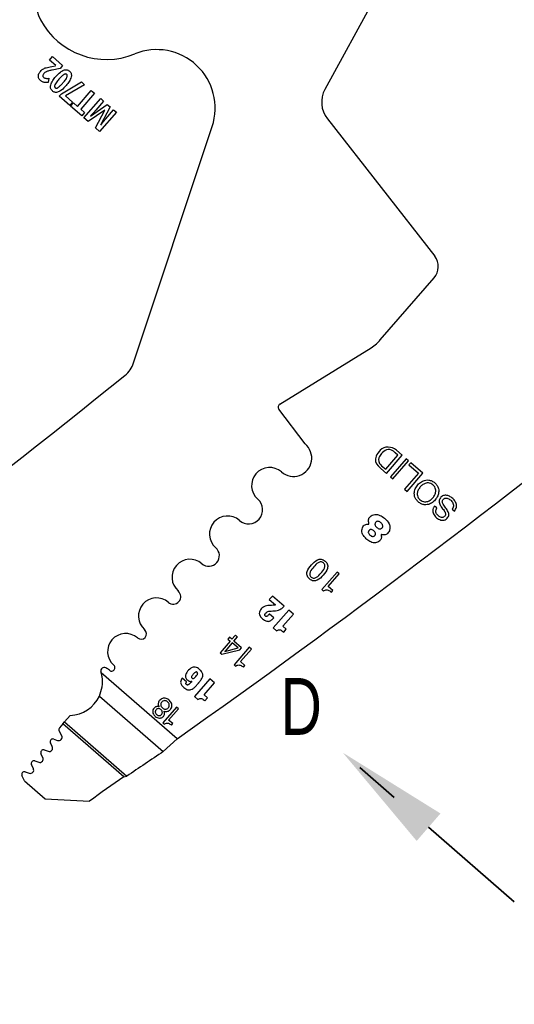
# Model space of a CAD drawing. Header units: inches. Extents: x 0.1 to 87.3, y 0.1 to 33.9.
# Tile 58 of 164: x 14.7 to 15.8, y 22.1 to 24.2. Entities that reach past the tile are written whole.
import ezdxf

# ---------------------------------------------------------------- set-up
doc = ezdxf.new("R2010")
doc.units = ezdxf.units.IN
doc.header["$MEASUREMENT"] = 0
doc.linetypes.add('PHANTOM', pattern=[0.5, 0.25, -0.05, 0.05, -0.05, 0.05, -0.05])
doc.layers.add('DIMENSIONS', color=171, linetype='Continuous')
doc.layers.add('SECTION_VIEWS', color=7, linetype='PHANTOM', lineweight=35)
doc.styles.add('SLDTEXTSTYLE0', font='TXT', dxfattribs={"width": 0.75})
doc.dimstyles.new('SLDDIMSTYLE3', dxfattribs={"dimtxt": 0.125, "dimasz": 0.13, "dimexe": 0, "dimexo": 0.0625, "dimgap": 0.03125, "dimtad": 0, "dimtih": 1, "dimtoh": 1, "dimdec": 4, "dimlfac": 1.333333, "dimrnd": 1e-09, "dimzin": 12, "dimdsep": 46, "dimtxsty": 'SLDTEXTSTYLE0', "dimsah": 1, "dimcen": 0.09, "dimadec": 0, "dimazin": 3, "dimtfac": 1, "dimtdec": 4, "dimtofl": 0, "dimtmove": 0, "dimatfit": 3, "dimfxl": 1, "dimfrac": 2, "dimtolj": 1, "dimtzin": 12, "dimarcsym": 0})

# ---------------------------------------------------------------- blocks, each defined once
blk = doc.blocks.new('_D_6')
at = {"layer": 'DIMENSIONS'}
for p, q in [((1.8075, 22.5336), (1.8075, 18.1371)), ((31.7987, 22.2074), (31.7987, 18.1371)), ((1.8075, 18.2621), (17.0853, 18.2621)), ((31.7987, 18.2621), (17.7325, 18.2621))]:
    blk.add_line(p, q, dxfattribs=at)
for centre, start, end in [((17.3071, 18.2494), 153.4349, 206.5651), ((17.5106, 18.2494), 333.4349, 26.5651)]:
    blk.add_arc(centre, 0.2219, start, end, dxfattribs=at)
for points in [[(1.8075, 18.2621), (1.9375, 18.2421), (1.9375, 18.2821)], [(31.7987, 18.2621), (31.6687, 18.2821), (31.6687, 18.2421)]]:
    blk.add_solid(points, dxfattribs=at)
at = {"layer": 'DIMENSIONS', "insert": (17.1087, 18.3113), "char_height": 0.125, "attachment_point": 1, "style": 'SLDTEXTSTYLE0'}
blk.add_mtext('39.9883', dxfattribs=at)

msp = doc.modelspace()

# ---------------------------------------------------------------- linework, layer by layer
at = {"color": 7, "linetype": 'Continuous', "lineweight": 25}
for p, q in [((15.563128, 24.413855), (15.386267, 24.090133)), ((14.779731, 24.154504), (14.786275, 24.162039)), ((14.793808, 24.142279), (14.779731, 24.154504)), ((14.784857, 24.140357), (14.793461, 24.14188)), ((14.786275, 24.162039), (14.808866, 24.142421)), ((14.808866, 24.142421), (14.803454, 24.136189)), ((14.803454, 24.136189), (14.78601, 24.132496)), ((14.778197, 24.114431), (14.776898, 24.105436)), ((14.806105, 24.080483), (14.850176, 24.106546)), ((14.857337, 24.100327), (14.815013, 24.076101)), ((14.850176, 24.106546), (14.857337, 24.100327)), ((14.801222, 24.07486), (14.806105, 24.080483)), ((14.815013, 24.076101), (14.830954, 24.062258)), ((14.841757, 24.052678), (14.872044, 24.087555)), ((14.878894, 24.081606), (14.848606, 24.04673)), ((14.872044, 24.087555), (14.878894, 24.081606)), ((14.82441, 24.054723), (14.801222, 24.07486)), ((14.830954, 24.062258), (14.82441, 24.054723)), ((14.826479, 24.05282), (14.832978, 24.060302)), ((14.832978, 24.060302), (14.841757, 24.052678)), ((14.855854, 24.02731), (14.89264, 24.069669)), ((14.870091, 24.03106), (14.907227, 24.057001)), ((14.899032, 24.064118), (14.88162, 24.044068)), ((14.89264, 24.069669), (14.899032, 24.064118)), ((14.907227, 24.057001), (14.913507, 24.051547)), ((14.850881, 24.031629), (14.826479, 24.05282)), ((14.848606, 24.04673), (14.857379, 24.039112)), ((14.857379, 24.039112), (14.850881, 24.031629)), ((14.901428, 24.04455), (14.865183, 24.019208)), ((14.881077, 24.005405), (14.901561, 24.044435)), ((14.927193, 24.039662), (14.890407, 23.997303)), ((14.913507, 24.051547), (14.892438, 24.011562)), ((14.903956, 24.025281), (14.921066, 24.044983)), ((14.921066, 24.044983), (14.927193, 24.039662)), ((14.865183, 24.019208), (14.855854, 24.02731)), ((15.391574, 24.025438), (15.627913, 23.723242)), ((14.890407, 23.997303), (14.881077, 24.005405)), ((14.965145, 23.488597), (15.13802, 24.008551)), ((15.508114, 23.539013), (15.626688, 23.675552)), ((15.286818, 23.397865), (15.488095, 23.522049)), ((15.342542, 23.310376), (15.284769, 23.386965)), ((15.520014, 23.254828), (15.546887, 23.285772)), ((15.521449, 23.245752), (15.55608, 23.285629)), ((15.565024, 23.277862), (15.530393, 23.237985)), ((15.546887, 23.285772), (15.541007, 23.290878)), ((15.55608, 23.285629), (15.543567, 23.296496)), ((15.570327, 23.273257), (15.565024, 23.277862)), ((15.503371, 23.262054), (15.509407, 23.256209)), ((15.509157, 23.264409), (15.511081, 23.262585)), ((15.509407, 23.256209), (15.521449, 23.245752)), ((15.511081, 23.262585), (15.520014, 23.254828)), ((15.535696, 23.233379), (15.570327, 23.273257)), ((15.575198, 23.269022), (15.571316, 23.264552)), ((15.571316, 23.264552), (15.592426, 23.246219)), ((15.601619, 23.246077), (15.575198, 23.269022)), ((15.530393, 23.237985), (15.535696, 23.233379)), ((15.592426, 23.246219), (15.561678, 23.210812)), ((15.566989, 23.2062), (15.601619, 23.246077)), ((15.561678, 23.210812), (15.566989, 23.2062)), ((15.632735, 23.169584), (15.627708, 23.173949)), ((15.666162, 23.167009), (15.671189, 23.162643)), ((15.413042, 23.028609), (15.379559, 22.990053)), ((15.393674, 22.996966), (15.417666, 23.024593)), ((15.417666, 23.024593), (15.413042, 23.028609)), ((15.403678, 22.988279), (15.393674, 22.996966)), ((15.270608, 22.976055), (15.263875, 22.968301)), ((15.296427, 22.953634), (15.270608, 22.976055)), ((15.379559, 22.990053), (15.383096, 22.986981)), ((15.400471, 22.984586), (15.403678, 22.988279)), ((15.263875, 22.968301), (15.277392, 22.956562)), ((15.273579, 22.927992), (15.26394, 22.936363)), ((15.306643, 22.945243), (15.272578, 22.906016)), ((15.293754, 22.909589), (15.316946, 22.936295)), ((15.316946, 22.936295), (15.306643, 22.945243)), ((15.301174, 22.903146), (15.293754, 22.909589)), ((15.176248, 22.88536), (15.172698, 22.881272)), ((15.181465, 22.880826), (15.176248, 22.88536)), ((15.188603, 22.889044), (15.181465, 22.880826)), ((15.185815, 22.877045), (15.193599, 22.886009)), ((15.189347, 22.889803), (15.188603, 22.889044)), ((15.1932, 22.886457), (15.189347, 22.889803)), ((15.193599, 22.886009), (15.1932, 22.886457)), ((15.272578, 22.906016), (15.279997, 22.899573)), ((15.295596, 22.896723), (15.301174, 22.903146)), ((15.177917, 22.87674), (15.155815, 22.851289)), ((15.182268, 22.872961), (15.166314, 22.85459)), ((15.172698, 22.881272), (15.177917, 22.87674)), ((15.19521, 22.861722), (15.182268, 22.872961)), ((15.202725, 22.862348), (15.185815, 22.877045)), ((15.155815, 22.851289), (15.159513, 22.848077)), ((15.159513, 22.848077), (15.198854, 22.85789)), ((15.165998, 22.853994), (15.19521, 22.861722)), ((15.21967, 22.863465), (15.186187, 22.824909)), ((15.198854, 22.85789), (15.202725, 22.862348)), ((15.200303, 22.831824), (15.224294, 22.85945)), ((15.224294, 22.85945), (15.21967, 22.863465)), ((15.186187, 22.824909), (15.189724, 22.821838)), ((15.210307, 22.823136), (15.200303, 22.831824)), ((15.207099, 22.819443), (15.210307, 22.823136)), ((15.060991, 22.662077), (14.893927, 22.80716)), ((15.081892, 22.787246), (15.072307, 22.79557)), ((15.092846, 22.788743), (15.092957, 22.788646)), ((15.133102, 22.794076), (15.099231, 22.755074)), ((15.120288, 22.758625), (15.143348, 22.785178)), ((15.143348, 22.785178), (15.133102, 22.794076)), ((14.889717, 22.756142), (15.030501, 22.633882)), ((15.127666, 22.752219), (15.120288, 22.758625)), ((15.099231, 22.755074), (15.106608, 22.748668)), ((15.12212, 22.745833), (15.127666, 22.752219)), ((14.825741, 22.713584), (14.813155, 22.699091)), ((15.05961, 22.731738), (15.029448, 22.697007)), ((15.042161, 22.703237), (15.063773, 22.728123)), ((15.063773, 22.728123), (15.05961, 22.731738)), ((14.809497, 22.694879), (14.801976, 22.686219)), ((14.809497, 22.694879), (14.813155, 22.699091)), ((14.94332, 22.578663), (14.809497, 22.694879)), ((14.813155, 22.699091), (14.950287, 22.580001)), ((15.029448, 22.697007), (15.032632, 22.694242)), ((15.051174, 22.69541), (15.042161, 22.703237)), ((15.048285, 22.692083), (15.051174, 22.69541)), ((14.806865, 22.668794), (14.801203, 22.679608)), ((14.786185, 22.644866), (14.782044, 22.653235)), ((14.789297, 22.661425), (14.797875, 22.658407)), ((15.030501, 22.633882), (15.060991, 22.662077)), ((14.765406, 22.62065), (14.761197, 22.62927)), ((14.768325, 22.637479), (14.777292, 22.63457)), ((14.744454, 22.596577), (14.740278, 22.605129)), ((14.747407, 22.613337), (14.756495, 22.610389)), ((14.726454, 22.589264), (14.735543, 22.586316)), ((14.724993, 22.569451), (14.719326, 22.581056)), ((14.724993, 22.569451), (14.770749, 22.529715)), ((14.94332, 22.578663), (14.950287, 22.580001)), ((14.770749, 22.529715), (14.868001, 22.525131))]:
    msp.add_line(p, q, dxfattribs=at)
for centre, radius, start, end in [((14.838489, 24.284702), 0.088473, 155.26684, 207.882045), ((14.905556, 24.320186), 0.164349, 207.882045, 292.189315), ((15.016135, 24.049076), 0.128445, 341.609021, 112.189315), ((15.438092, 24.061819), 0.059055, 151.350586, 218.027907), ((15.598374, 23.70014), 0.0375, 319.028, 38.028), ((14.909106, 23.507229), 0.059055, 308.881055, 341.608983), ((1.971943, 39.551282), 20.669291, 305.2028857, 308.8810553), ((3.145693, 39.551282), 20.669291, 305.2028857, 308.8810553), ((15.290756, 23.391482), 0.0075, 121.673975, 217.028), ((15.316982, 23.27925), 0.040276, 229.028, 50.607842), ((15.525274, 23.278784), 0.024634, 89.592626, 134.279063), ((15.532032, 23.272189), 0.027136, 112.129234, 140.700619), ((15.526742, 23.282889), 0.015257, 54.26264, 108.860564), ((15.525475, 23.276309), 0.027108, 48.132573, 90.054941), ((15.516878, 23.276002), 0.019416, 156.876607, 225.920298), ((15.533222, 23.269023), 0.037188, 132.547876, 156.876607), ((15.518966, 23.275219), 0.014597, 160.475395, 227.778029), ((15.533077, 23.269071), 0.029971, 137.352024, 158.412712), ((15.503794, 23.250998), 0.054545, 46.98188, 54.26264), ((15.264514, 23.218833), 0.039744, 49.028, 229.028), ((15.218241, 23.16555), 0.030827, 229.028, 49.028), ((15.171968, 23.112267), 0.039744, 49.028, 229.028), ((15.48205, 23.135179), 0.001239, 264.786771, 22.619407), ((15.510872, 23.110154), 0.001038, 70.167736, 207.840326), ((15.130633, 23.064668), 0.023297, 229.028, 49.028), ((15.089297, 23.01707), 0.039744, 49.028, 229.028), ((15.015532, 22.932129), 0.039744, 49.028, 229.028), ((15.052415, 22.9746), 0.016506, 229.028, 49.028), ((14.947575, 22.853877), 0.039744, 49.028, 229.028), ((14.981554, 22.893003), 0.012077, 229.028, 49.028), ((15.166415, 22.854155), 0.000447, 103.023108, 201.171539), ((14.916695, 22.818318), 0.007352, 228.766566, 49.028), ((14.900475, 22.811469), 0.0075, 62.743978, 197.256954), ((14.822817, 22.787345), 0.073819, 15.570885, 17.256954), ((14.885154, 22.781728), 0.040955, 49.32279, 62.743978), ((14.822817, 22.787345), 0.073819, 272.269821, 334.995636), ((14.800325, 22.66537), 0.007382, 250.615669, 27.634436), ((14.806435, 22.682347), 0.005906, 139.028, 207.632405), ((14.787337, 22.655854), 0.005906, 70.613927, 206.331312), ((14.766503, 22.631862), 0.005906, 72.028, 206.028), ((14.779569, 22.641592), 0.007382, 252.028, 26.329611), ((22.408674, 11.563333), 13.303928, 123.6822109, 124.0983679), ((14.745584, 22.60772), 0.005906, 72.026628, 206.028), ((14.758773, 22.617411), 0.007382, 252.028646, 26.028), ((14.724632, 22.583647), 0.005906, 72.028, 206.028), ((14.737821, 22.593338), 0.007382, 252.028, 26.028), ((23.765397, 10.086227), 15.293462, 125.2294904, 125.5756773)]:
    msp.add_arc(centre, radius, start, end, dxfattribs=at)
for points, knots in [([(14.75601, 24.115496), (14.755725, 24.116817), (14.755208, 24.119214), (14.755709, 24.121607), (14.755934, 24.122682)], [0, 0, 0, 0, 0.55076873, 1, 1, 1, 1]), ([(14.755934, 24.122682), (14.756423, 24.124079), (14.757329, 24.126663), (14.759044, 24.128791), (14.759832, 24.129769)], [0, 0, 0, 0, 0.54055502, 1, 1, 1, 1]), ([(14.759832, 24.129769), (14.760792, 24.130797), (14.762472, 24.132598), (14.764509, 24.133976), (14.765384, 24.134568)], [0, 0, 0, 0, 0.57074644, 1, 1, 1, 1]), ([(14.767528, 24.124916), (14.76682, 24.124049), (14.765671, 24.122643), (14.765406, 24.120867), (14.765304, 24.120185)], [0, 0, 0, 0, 0.61629744, 1, 1, 1, 1]), ([(14.765304, 24.120185), (14.765327, 24.119792), (14.765372, 24.119015), (14.765904, 24.117666), (14.766628, 24.116925), (14.767083, 24.11646)], [0, 0, 0, 0, 0.276495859, 0.546602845, 1, 1, 1, 1]), ([(14.765384, 24.134568), (14.766592, 24.13525), (14.768828, 24.136513), (14.771259, 24.137339), (14.772377, 24.137718)], [0, 0, 0, 0, 0.54008047, 1, 1, 1, 1]), ([(14.77088, 24.127798), (14.7702, 24.127329), (14.768978, 24.126487), (14.767973, 24.125398), (14.767528, 24.124916)], [0, 0, 0, 0, 0.557207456, 1, 1, 1, 1]), ([(14.775475, 24.129875), (14.774532, 24.129541), (14.772941, 24.128976), (14.771477, 24.128139), (14.77088, 24.127798)], [0, 0, 0, 0, 0.5924868, 1, 1, 1, 1]), ([(14.772377, 24.137718), (14.774331, 24.138231), (14.778448, 24.13931), (14.78265, 24.139996), (14.784857, 24.140357)], [0, 0, 0, 0, 0.47451114, 1, 1, 1, 1]), ([(14.78601, 24.132496), (14.783617, 24.131977), (14.780078, 24.131211), (14.776601, 24.130202), (14.775475, 24.129875)], [0, 0, 0, 0, 0.67620193, 1, 1, 1, 1]), ([(14.793894, 24.11827), (14.797046, 24.121836), (14.802003, 24.127447), (14.808551, 24.130991), (14.810937, 24.132283)], [0, 0, 0, 0, 0.63564497, 1, 1, 1, 1]), ([(14.811426, 24.122559), (14.809596, 24.121132), (14.805687, 24.118086), (14.802434, 24.114345), (14.800704, 24.112356)], [0, 0, 0, 0, 0.4682096, 1, 1, 1, 1]), ([(14.810937, 24.132283), (14.812262, 24.132712), (14.81479, 24.133532), (14.818496, 24.133292), (14.821638, 24.13212), (14.823268, 24.130856), (14.824112, 24.130202)], [0, 0, 0, 0, 0.29460514, 0.56248034, 0.7734345, 1, 1, 1, 1]), ([(14.817848, 24.122989), (14.817378, 24.123308), (14.816423, 24.123958), (14.814678, 24.123963), (14.813, 24.12346), (14.811981, 24.122876), (14.811426, 24.122559)], [0, 0, 0, 0, 0.24192939, 0.49179115, 0.72308184, 1, 1, 1, 1]), ([(14.818373, 24.116602), (14.818662, 24.11733), (14.819183, 24.118645), (14.819277, 24.120531), (14.818789, 24.122017), (14.818164, 24.122662), (14.817848, 24.122989)], [0, 0, 0, 0, 0.3392516, 0.61291127, 0.80449394, 1, 1, 1, 1]), ([(14.824112, 24.130202), (14.825036, 24.129269), (14.82684, 24.127448), (14.828126, 24.124023), (14.828391, 24.120607), (14.827978, 24.118483), (14.827761, 24.117367)], [0, 0, 0, 0, 0.27724286, 0.54085666, 0.75871017, 1, 1, 1, 1]), ([(14.7601, 24.109398), (14.75908, 24.110407), (14.757298, 24.112171), (14.756396, 24.1145), (14.75601, 24.115496)], [0, 0, 0, 0, 0.57211002, 1, 1, 1, 1]), ([(14.764779, 24.106387), (14.763877, 24.106836), (14.762206, 24.107667), (14.760764, 24.108852), (14.7601, 24.109398)], [0, 0, 0, 0, 0.53926731, 1, 1, 1, 1]), ([(14.769672, 24.10511), (14.768734, 24.105247), (14.767053, 24.105491), (14.765475, 24.106113), (14.764779, 24.106387)], [0, 0, 0, 0, 0.55848609, 1, 1, 1, 1]), ([(14.767083, 24.11646), (14.767846, 24.115912), (14.76925, 24.114905), (14.77094, 24.114574), (14.771711, 24.114423)], [0, 0, 0, 0, 0.54412722, 1, 1, 1, 1]), ([(14.776898, 24.105436), (14.775373, 24.105251), (14.772969, 24.104959), (14.770554, 24.10507), (14.769672, 24.10511)], [0, 0, 0, 0, 0.63493448, 1, 1, 1, 1]), ([(14.771711, 24.114423), (14.772841, 24.114319), (14.775003, 24.114119), (14.777165, 24.11433), (14.778197, 24.114431)], [0, 0, 0, 0, 0.52242521, 1, 1, 1, 1]), ([(14.786247, 24.0866), (14.785322, 24.087535), (14.783517, 24.089362), (14.782238, 24.092804), (14.781984, 24.09624), (14.782402, 24.098379), (14.782623, 24.099504)], [0, 0, 0, 0, 0.276188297, 0.539529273, 0.757798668, 1, 1, 1, 1]), ([(14.782623, 24.099504), (14.783956, 24.102889), (14.786668, 24.10977), (14.79146, 24.115406), (14.793894, 24.11827)], [0, 0, 0, 0, 0.49188875, 1, 1, 1, 1]), ([(14.792058, 24.100229), (14.791772, 24.099491), (14.791259, 24.098163), (14.791152, 24.096276), (14.791615, 24.094796), (14.792227, 24.094159), (14.792534, 24.09384)], [0, 0, 0, 0, 0.3436522, 0.61893072, 0.8088306, 1, 1, 1, 1]), ([(14.800704, 24.112356), (14.798564, 24.109895), (14.795284, 24.106123), (14.792889, 24.101749), (14.792058, 24.100229)], [0, 0, 0, 0, 0.65259628, 1, 1, 1, 1]), ([(14.79894, 24.094252), (14.80077, 24.095689), (14.80469, 24.098767), (14.807959, 24.102533), (14.809702, 24.104542)], [0, 0, 0, 0, 0.46668526, 1, 1, 1, 1]), ([(14.816486, 24.098651), (14.813313, 24.095053), (14.808335, 24.089408), (14.801764, 24.085825), (14.79938, 24.084525)], [0, 0, 0, 0, 0.6372683, 1, 1, 1, 1]), ([(14.809702, 24.104542), (14.811841, 24.107), (14.815111, 24.110759), (14.817534, 24.1151), (14.818373, 24.116602)], [0, 0, 0, 0, 0.65394626, 1, 1, 1, 1]), ([(14.827761, 24.117367), (14.826431, 24.114003), (14.823717, 24.107138), (14.818928, 24.101517), (14.816486, 24.098651)], [0, 0, 0, 0, 0.49012506, 1, 1, 1, 1]), ([(14.79938, 24.084525), (14.798059, 24.084096), (14.795539, 24.083278), (14.791844, 24.083519), (14.788712, 24.084688), (14.787088, 24.085948), (14.786247, 24.0866)], [0, 0, 0, 0, 0.294662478, 0.562534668, 0.773479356, 1, 1, 1, 1]), ([(14.792534, 24.09384), (14.793006, 24.093517), (14.793963, 24.092864), (14.79571, 24.09285), (14.797381, 24.09335), (14.798391, 24.093934), (14.79894, 24.094252)], [0, 0, 0, 0, 0.244007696, 0.494457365, 0.724951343, 1, 1, 1, 1]), ([(14.878749, 24.040829), (14.877553, 24.039526), (14.874609, 24.036319), (14.871649, 24.033128), (14.869892, 24.031233)], [0, 0, 0, 0, 0.406425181, 1, 1, 1, 1]), ([(14.88162, 24.044068), (14.881118, 24.043496), (14.880167, 24.042411), (14.879204, 24.041337), (14.878749, 24.040829)], [0, 0, 0, 0, 0.52750281, 1, 1, 1, 1]), ([(14.892637, 24.011389), (14.895176, 24.014582), (14.898894, 24.019258), (14.902737, 24.023831), (14.903956, 24.025281)], [0, 0, 0, 0, 0.68292384, 1, 1, 1, 1]), ([(15.488095, 23.522049), (15.492199, 23.524822), (15.499497, 23.529753), (15.505491, 23.536194), (15.508114, 23.539013)], [0, 0, 0, 0, 0.562345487, 1, 1, 1, 1]), ([(15.591759, 23.183022), (15.593847, 23.181453), (15.597804, 23.178479), (15.604822, 23.176508), (15.6128, 23.176691), (15.62145, 23.180116), (15.629382, 23.186988), (15.635077, 23.195807), (15.637252, 23.204847), (15.636332, 23.212792), (15.633335, 23.219393), (15.628251, 23.225042), (15.621946, 23.229284), (15.614991, 23.231325), (15.606997, 23.231121), (15.598354, 23.227698), (15.590421, 23.220822), (15.584728, 23.212007), (15.582546, 23.202965), (15.583481, 23.195041), (15.586415, 23.188369), (15.589913, 23.184869), (15.591759, 23.183022)], [0, 0, 0, 0, 0.0463655, 0.08789563, 0.12754736, 0.18740357, 0.24999321, 0.31261792, 0.37248754, 0.41214124, 0.45367136, 0.50003678, 0.54639776, 0.58791769, 0.62756057, 0.6874203, 0.75004357, 0.81263178, 0.8724781, 0.91211902, 0.95363895, 1, 1, 1, 1]), ([(15.624158, 23.220329), (15.625551, 23.21892), (15.628179, 23.216262), (15.630172, 23.21111), (15.630468, 23.205056), (15.628385, 23.19831), (15.623939, 23.191716), (15.61803, 23.186388), (15.611651, 23.183389), (15.605603, 23.182818), (15.600272, 23.184127), (15.59547, 23.187293), (15.591663, 23.191604), (15.589621, 23.196698), (15.589338, 23.202766), (15.591411, 23.209504), (15.595857, 23.216103), (15.601766, 23.221428), (15.608154, 23.224434), (15.614189, 23.224989), (15.61957, 23.223739), (15.622568, 23.22151), (15.624158, 23.220329)], [0, 0, 0, 0, 0.04630554, 0.08734223, 0.12688295, 0.1874353, 0.25004552, 0.31261068, 0.37314308, 0.41267962, 0.45371554, 0.50002108, 0.54629916, 0.58732818, 0.62686858, 0.68740892, 0.74997556, 0.81258726, 0.87314755, 0.91269214, 0.95372192, 1, 1, 1, 1]), ([(15.671189, 23.162643), (15.67222, 23.163982), (15.674169, 23.166513), (15.676238, 23.172216), (15.675713, 23.179817), (15.671007, 23.187488), (15.664478, 23.193411), (15.656939, 23.197254), (15.650038, 23.197939), (15.644922, 23.196132), (15.641615, 23.193557), (15.639148, 23.19037), (15.636995, 23.185263), (15.638377, 23.17759), (15.641907, 23.172673), (15.643757, 23.170097)], [0, 0, 0, 0, 0.05867606, 0.11093973, 0.20843947, 0.31230943, 0.41739076, 0.51304424, 0.60383393, 0.64959782, 0.69928843, 0.74795233, 0.78905, 0.88945226, 1, 1, 1, 1]), ([(15.652412, 23.169343), (15.650287, 23.172061), (15.647455, 23.175684), (15.645012, 23.180747), (15.644469, 23.183767), (15.645151, 23.186584), (15.646848, 23.188802), (15.649008, 23.19052), (15.651872, 23.191524), (15.655298, 23.19128), (15.660297, 23.189095), (15.66485, 23.185296), (15.668209, 23.180276), (15.669519, 23.175831), (15.669034, 23.171006), (15.667158, 23.168395), (15.666162, 23.167009)], [0, 0, 0, 0, 0.1651208, 0.22009458, 0.26880526, 0.30926709, 0.35545931, 0.40041604, 0.44027049, 0.4984822, 0.5603391, 0.70038261, 0.77628981, 0.84787089, 0.91926665, 1, 1, 1, 1]), ([(15.627708, 23.173949), (15.626562, 23.172312), (15.624422, 23.169253), (15.62324, 23.163887), (15.623939, 23.158753), (15.627138, 23.152334), (15.633643, 23.146037), (15.641969, 23.142392), (15.648816, 23.142722), (15.653569, 23.144969), (15.657144, 23.148598), (15.6598, 23.15431), (15.657828, 23.162099), (15.654294, 23.166827), (15.652412, 23.169343)], [0, 0, 0, 0, 0.07411221, 0.13850794, 0.20009337, 0.26436048, 0.40329891, 0.53064568, 0.59129078, 0.6541435, 0.72252975, 0.7784945, 0.88210196, 1, 1, 1, 1]), ([(15.643757, 23.170097), (15.645892, 23.167378), (15.648724, 23.163772), (15.651355, 23.158876), (15.652064, 23.15604), (15.651586, 23.153392), (15.650038, 23.151368), (15.648105, 23.149796), (15.645556, 23.14879), (15.642472, 23.148848), (15.637921, 23.150653), (15.633899, 23.153972), (15.631007, 23.158276), (15.63005, 23.162008), (15.630578, 23.166), (15.631981, 23.168332), (15.632735, 23.169584)], [0, 0, 0, 0, 0.1829476, 0.24266996, 0.29400236, 0.33486974, 0.38072853, 0.42592378, 0.46594629, 0.52361882, 0.58453085, 0.72311839, 0.7925197, 0.85683483, 0.92315096, 1, 1, 1, 1]), ([(15.483194, 23.135655), (15.482785, 23.136982), (15.481965, 23.139643), (15.481942, 23.143586), (15.483104, 23.147351), (15.486009, 23.150724), (15.490301, 23.153784), (15.497661, 23.156593), (15.507781, 23.15381), (15.518701, 23.146634), (15.527429, 23.137505), (15.529871, 23.12708), (15.52881, 23.120223), (15.525777, 23.115375), (15.522599, 23.112419), (15.518987, 23.110485), (15.51505, 23.110048), (15.512468, 23.110778), (15.511224, 23.11113)], [0, 0, 0, 0, 0.040266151, 0.08072727, 0.112693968, 0.152754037, 0.207443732, 0.265573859, 0.375586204, 0.493016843, 0.649668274, 0.724759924, 0.797408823, 0.844883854, 0.88865152, 0.922354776, 0.962584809, 1, 1, 1, 1]), ([(15.509955, 23.109669), (15.510214, 23.108626), (15.510767, 23.106408), (15.510329, 23.103168), (15.509185, 23.099993), (15.506517, 23.09713), (15.502659, 23.09443), (15.495958, 23.091722), (15.487062, 23.094632), (15.478721, 23.099981), (15.472388, 23.10663), (15.468029, 23.113384), (15.467201, 23.120274), (15.468466, 23.125919), (15.471024, 23.130232), (15.474534, 23.132706), (15.478222, 23.133939), (15.480715, 23.133945), (15.481938, 23.133948)], [0, 0, 0, 0, 0.035513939, 0.075526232, 0.106673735, 0.146514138, 0.202922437, 0.263737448, 0.379186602, 0.492595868, 0.595125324, 0.682704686, 0.75476926, 0.819423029, 0.872696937, 0.917445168, 0.959486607, 1, 1, 1, 1]), ([(15.509532, 23.137172), (15.511064, 23.135635), (15.513312, 23.133379), (15.513914, 23.129633), (15.513301, 23.127617), (15.512173, 23.125995), (15.510527, 23.124521), (15.508365, 23.123619), (15.50581, 23.12358), (15.502994, 23.124664), (15.500209, 23.126715), (15.497808, 23.129183), (15.49643, 23.131843), (15.496212, 23.134331), (15.49684, 23.136514), (15.498047, 23.138302), (15.49948, 23.139624), (15.501415, 23.140497), (15.505226, 23.14038), (15.50779, 23.13847), (15.509532, 23.137172)], [0, 0, 0, 0, 0.1210946, 0.17767789, 0.20711263, 0.24018068, 0.2900797, 0.33218989, 0.37188272, 0.43400925, 0.50157019, 0.56975234, 0.63063177, 0.6693568, 0.7104366, 0.75861476, 0.79170028, 0.82127422, 0.87854815, 1, 1, 1, 1]), ([(15.494086, 23.119261), (15.494805, 23.118567), (15.496206, 23.117214), (15.497625, 23.114701), (15.497872, 23.112307), (15.497245, 23.110494), (15.496212, 23.109034), (15.494751, 23.107703), (15.492847, 23.106903), (15.490609, 23.1069), (15.488157, 23.107919), (15.485722, 23.109784), (15.483502, 23.111935), (15.482119, 23.114093), (15.481699, 23.115985), (15.481805, 23.117466), (15.482405, 23.118996), (15.483402, 23.120391), (15.484629, 23.121539), (15.486428, 23.122412), (15.488946, 23.122381), (15.491685, 23.121167), (15.493275, 23.119905), (15.494086, 23.119261)], [0, 0, 0, 0, 0.062455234, 0.121652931, 0.177366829, 0.206864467, 0.240048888, 0.288623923, 0.328860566, 0.366467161, 0.425804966, 0.491322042, 0.557993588, 0.619248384, 0.648282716, 0.677996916, 0.71091731, 0.749936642, 0.784651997, 0.815198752, 0.873105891, 0.935247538, 1, 1, 1, 1]), ([(15.352498, 23.013556), (15.35392, 23.012456), (15.356529, 23.010439), (15.361061, 23.009038), (15.365341, 23.009177), (15.373504, 23.012058), (15.382464, 23.021941), (15.390992, 23.032205), (15.392684, 23.040664), (15.392227, 23.044926), (15.390172, 23.04918), (15.386665, 23.052901), (15.382489, 23.055853), (15.377988, 23.057292), (15.373704, 23.057147), (15.365566, 23.054285), (15.356603, 23.0444), (15.348068, 23.034148), (15.346359, 23.025661), (15.346821, 23.021404), (15.348845, 23.017112), (15.351208, 23.014811), (15.352498, 23.013556)], [0, 0, 0, 0, 0.03785242, 0.06940235, 0.09827598, 0.12716469, 0.25026147, 0.37286439, 0.40171768, 0.43057696, 0.46212371, 0.499976, 0.53784876, 0.56940436, 0.59826457, 0.62711549, 0.74971452, 0.87280743, 0.90169377, 0.93056833, 0.9621271, 1, 1, 1, 1]), ([(15.383004, 23.048684), (15.383831, 23.047842), (15.385377, 23.046267), (15.38635, 23.04312), (15.386152, 23.040004), (15.384024, 23.033821), (15.377451, 23.026255), (15.370874, 23.018686), (15.365074, 23.015734), (15.362011, 23.015096), (15.358791, 23.015654), (15.355934, 23.017512), (15.353693, 23.020081), (15.352689, 23.023191), (15.352892, 23.026313), (15.355002, 23.032469), (15.361574, 23.040042), (15.368144, 23.047611), (15.373969, 23.050584), (15.377026, 23.051217), (15.380279, 23.050695), (15.382054, 23.049385), (15.383004, 23.048684)], [0, 0, 0, 0, 0.03371816, 0.06300394, 0.09201812, 0.12277789, 0.25038489, 0.37730348, 0.40801074, 0.43700191, 0.46628209, 0.5, 0.53371791, 0.56299809, 0.59198926, 0.62269652, 0.74961511, 0.87722211, 0.90798188, 0.93699606, 0.96628184, 1, 1, 1, 1]), ([(15.383096, 22.986981), (15.384186, 22.987739), (15.386219, 22.989154), (15.389828, 22.989793), (15.394962, 22.9889), (15.398164, 22.986393), (15.400471, 22.984586)], [0, 0, 0, 0, 0.20439566, 0.38146209, 0.55427119, 1, 1, 1, 1]), ([(15.260815, 22.954927), (15.258806, 22.954678), (15.254709, 22.954169), (15.249559, 22.951348), (15.245579, 22.947455), (15.242481, 22.943213), (15.241177, 22.937549), (15.24363, 22.931168), (15.248172, 22.926549), (15.252689, 22.923011), (15.25626, 22.921127), (15.25963, 22.920187), (15.261756, 22.920382), (15.262766, 22.920475)], [0, 0, 0, 0, 0.10521622, 0.21445245, 0.29904344, 0.39563505, 0.48592189, 0.58969484, 0.73702525, 0.82043506, 0.88911691, 0.94731576, 1, 1, 1, 1]), ([(15.272051, 22.955562), (15.269954, 22.955443), (15.266209, 22.95523), (15.262464, 22.95502), (15.260815, 22.954927)], [0, 0, 0, 0, 0.55988505, 1, 1, 1, 1]), ([(15.277392, 22.956562), (15.27643, 22.956238), (15.274694, 22.955652), (15.272866, 22.95559), (15.272051, 22.955562)], [0, 0, 0, 0, 0.55441248, 1, 1, 1, 1]), ([(15.277519, 22.943714), (15.279717, 22.94403), (15.283905, 22.944632), (15.290637, 22.947785), (15.294242, 22.951426), (15.296427, 22.953634)], [0, 0, 0, 0, 0.303252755, 0.577678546, 1, 1, 1, 1]), ([(15.26394, 22.936363), (15.26367, 22.936052), (15.263282, 22.935605), (15.262842, 22.935098), (15.262648, 22.934875), (15.262563, 22.934777), (15.262525, 22.934734), (15.262509, 22.934715), (15.262502, 22.934707), (15.262499, 22.934703), (15.262497, 22.934702), (15.262496, 22.934701), (15.26188, 22.933991), (15.260763, 22.932823), (15.25917, 22.931666), (15.257958, 22.931195), (15.257083, 22.931097), (15.256016, 22.931294), (15.254878, 22.932059), (15.254053, 22.933213), (15.253919, 22.93436), (15.254094, 22.935327), (15.255002, 22.937376), (15.257071, 22.939859), (15.260569, 22.942306), (15.263215, 22.94257), (15.264585, 22.942706)], [0, 0, 0, 0, 0.043676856, 0.062882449, 0.071328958, 0.075044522, 0.076679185, 0.077398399, 0.077714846, 0.077854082, 0.077915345, 0.077942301, 0.07796348, 0.17782687, 0.249066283, 0.284948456, 0.314782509, 0.341342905, 0.398614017, 0.45608643, 0.485423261, 0.518873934, 0.559326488, 0.722160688, 0.856201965, 1, 1, 1, 1]), ([(15.264585, 22.942706), (15.266999, 22.942895), (15.27131, 22.943233), (15.275621, 22.943567), (15.277519, 22.943714)], [0, 0, 0, 0, 0.55991476, 1, 1, 1, 1]), ([(15.262766, 22.920475), (15.263846, 22.920773), (15.266082, 22.921392), (15.269804, 22.923974), (15.2721, 22.926418), (15.273579, 22.927992)], [0, 0, 0, 0, 0.24939689, 0.5164971, 1, 1, 1, 1]), ([(15.279997, 22.899573), (15.280939, 22.900145), (15.282679, 22.9012), (15.285607, 22.901865), (15.288727, 22.901383), (15.292116, 22.899577), (15.294342, 22.897751), (15.295596, 22.896723)], [0, 0, 0, 0, 0.18881517, 0.34841982, 0.50494095, 0.72116996, 1, 1, 1, 1]), ([(15.189724, 22.821838), (15.190814, 22.822596), (15.192847, 22.82401), (15.196456, 22.82465), (15.20159, 22.823757), (15.204792, 22.82125), (15.207099, 22.819443)], [0, 0, 0, 0, 0.20438604, 0.38145238, 0.55426513, 1, 1, 1, 1]), ([(14.889717, 22.756142), (14.892169, 22.762763), (14.897069, 22.775999), (14.897008, 22.79422), (14.894618, 22.804257), (14.893927, 22.80716)], [0, 0, 0, 0, 0.41569, 0.83097327, 1, 1, 1, 1]), ([(15.072307, 22.79557), (15.071284, 22.794228), (15.069258, 22.791572), (15.068396, 22.787234), (15.069113, 22.783688), (15.070497, 22.780783), (15.072802, 22.777737), (15.07604, 22.774605), (15.07977, 22.771756), (15.083793, 22.769858), (15.08769, 22.769283), (15.09189, 22.770072), (15.096351, 22.772582), (15.101074, 22.776773), (15.104838, 22.780947), (15.107457, 22.783981), (15.108611, 22.785308), (15.109118, 22.785892), (15.109341, 22.786149), (15.109439, 22.786262), (15.109482, 22.786312), (15.109501, 22.786334), (15.10951, 22.786344), (15.109513, 22.786348), (15.109515, 22.78635), (15.111154, 22.788237), (15.113923, 22.791764), (15.116763, 22.797178), (15.117934, 22.802978), (15.11586, 22.80943), (15.111055, 22.814329), (15.106068, 22.818046), (15.101115, 22.819872), (15.095946, 22.819678), (15.088818, 22.816316), (15.08331, 22.810408), (15.07963, 22.803997), (15.078777, 22.799836), (15.079585, 22.796128), (15.081593, 22.79319), (15.083806, 22.791075), (15.086075, 22.789542), (15.088283, 22.788605), (15.090693, 22.788142), (15.092157, 22.78855), (15.092846, 22.788743)], [0, 0, 0, 0, 0.031200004, 0.061764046, 0.078609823, 0.0979951, 0.121211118, 0.149450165, 0.18176298, 0.20832183, 0.231484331, 0.25395368, 0.286702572, 0.32547422, 0.371302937, 0.391368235, 0.400197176, 0.404081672, 0.405790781, 0.406542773, 0.406873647, 0.407019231, 0.407083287, 0.407111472, 0.407123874, 0.407133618, 0.453705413, 0.490359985, 0.520268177, 0.561576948, 0.61037976, 0.646052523, 0.677067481, 0.70679135, 0.739811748, 0.82145136, 0.852437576, 0.876923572, 0.898693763, 0.921211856, 0.942217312, 0.955502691, 0.972009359, 0.986817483, 1, 1, 1, 1]), ([(15.093833, 22.795426), (15.093593, 22.795652), (15.093142, 22.796077), (15.092686, 22.796874), (15.092535, 22.797774), (15.09281, 22.799267), (15.094172, 22.801524), (15.096482, 22.804331), (15.098958, 22.80701), (15.101063, 22.80862), (15.102517, 22.809075), (15.103418, 22.809059), (15.104236, 22.80875), (15.104968, 22.808207), (15.105618, 22.807553), (15.106077, 22.806762), (15.106224, 22.805862), (15.105946, 22.804371), (15.104579, 22.802114), (15.102268, 22.799308), (15.099793, 22.79663), (15.097691, 22.795022), (15.096239, 22.794566), (15.095342, 22.794581), (15.094522, 22.794883), (15.094069, 22.79524), (15.093833, 22.795426)], [0, 0, 0, 0, 0.02364553, 0.0444495, 0.06486445, 0.08797674, 0.15215364, 0.25115227, 0.35032482, 0.41497169, 0.4383393, 0.45866476, 0.47859162, 0.50024898, 0.52384399, 0.54459456, 0.56496751, 0.58806124, 0.6522766, 0.75139672, 0.85044566, 0.91502082, 0.93835167, 0.95862189, 0.97846293, 1, 1, 1, 1]), ([(15.080175, 22.783709), (15.080213, 22.784012), (15.080294, 22.784661), (15.080866, 22.785882), (15.081484, 22.786703), (15.081892, 22.787246)], [0, 0, 0, 0, 0.22797576, 0.48969077, 1, 1, 1, 1]), ([(15.081544, 22.781167), (15.08131, 22.781386), (15.080875, 22.781793), (15.080288, 22.782626), (15.080217, 22.783308), (15.080175, 22.783709)], [0, 0, 0, 0, 0.322936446, 0.601552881, 1, 1, 1, 1]), ([(15.092957, 22.788646), (15.091075, 22.786128), (15.088909, 22.783229), (15.085704, 22.780806), (15.084529, 22.780366), (15.083411, 22.780298), (15.082375, 22.780558), (15.081821, 22.780964), (15.081544, 22.781167)], [0, 0, 0, 0, 0.61923529, 0.71266418, 0.79287257, 0.86459794, 0.93236841, 1, 1, 1, 1]), ([(15.045751, 22.726244), (15.046727, 22.727544), (15.048562, 22.729986), (15.049633, 22.734368), (15.049159, 22.738618), (15.046637, 22.744001), (15.042202, 22.748362), (15.036798, 22.750937), (15.032578, 22.751618), (15.028371, 22.750936), (15.024621, 22.748861), (15.021926, 22.746092), (15.019984, 22.743051), (15.018996, 22.739752), (15.019277, 22.735923), (15.020455, 22.733659), (15.021076, 22.732466)], [0, 0, 0, 0, 0.07798646, 0.14650303, 0.21244068, 0.28111749, 0.4308807, 0.50152716, 0.56843665, 0.63445804, 0.70398697, 0.77194975, 0.81944064, 0.87756504, 0.93548769, 1, 1, 1, 1]), ([(15.028375, 22.729996), (15.027515, 22.730911), (15.025841, 22.732693), (15.024761, 22.736215), (15.025014, 22.739805), (15.026805, 22.742989), (15.02966, 22.745238), (15.033166, 22.746167), (15.036825, 22.745577), (15.0401, 22.743526), (15.04263, 22.740603), (15.04396, 22.737073), (15.043628, 22.733357), (15.041708, 22.730139), (15.038757, 22.727807), (15.035148, 22.727044), (15.031459, 22.727759), (15.029431, 22.72923), (15.028375, 22.729996)], [0, 0, 0, 0, 0.06411816, 0.124833, 0.1841062, 0.24531784, 0.30777253, 0.36690151, 0.42738699, 0.49372951, 0.56242441, 0.62382842, 0.68329789, 0.74847246, 0.81218192, 0.87187547, 0.93332938, 1, 1, 1, 1]), ([(15.106608, 22.748668), (15.107546, 22.749236), (15.109275, 22.750285), (15.112187, 22.750946), (15.115288, 22.750467), (15.118659, 22.74867), (15.120873, 22.746855), (15.12212, 22.745833)], [0, 0, 0, 0, 0.18880373, 0.34839281, 0.50490348, 0.72113833, 1, 1, 1, 1]), ([(15.021076, 22.732466), (15.020075, 22.732681), (15.018086, 22.733107), (15.015043, 22.732678), (15.012237, 22.731503), (15.009577, 22.729218), (15.007494, 22.72575), (15.006783, 22.721011), (15.008571, 22.715772), (15.012345, 22.711516), (15.016984, 22.70844), (15.021354, 22.707343), (15.025144, 22.707696), (15.028239, 22.709026), (15.030757, 22.711207), (15.032512, 22.713949), (15.033297, 22.716916), (15.03328, 22.720008), (15.032526, 22.721901), (15.032148, 22.722852)], [0, 0, 0, 0, 0.04723296, 0.09382896, 0.1401372, 0.18681421, 0.25436259, 0.32375212, 0.40237712, 0.50300643, 0.58275745, 0.65806555, 0.70700464, 0.75715132, 0.81196295, 0.8593398, 0.90610428, 0.95282337, 1, 1, 1, 1]), ([(15.02646, 22.71541), (15.025951, 22.714902), (15.024983, 22.713934), (15.023125, 22.713119), (15.020878, 22.712863), (15.01825, 22.713529), (15.015671, 22.71524), (15.013623, 22.717526), (15.012656, 22.720004), (15.012676, 22.722212), (15.013302, 22.724096), (15.014687, 22.726092), (15.016819, 22.72788), (15.019751, 22.728664), (15.022684, 22.728112), (15.025269, 22.72643), (15.027344, 22.724115), (15.028422, 22.721563), (15.028452, 22.719234), (15.027822, 22.717192), (15.026934, 22.71603), (15.02646, 22.71541)], [0, 0, 0, 0, 0.044522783, 0.084797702, 0.123732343, 0.18389103, 0.249360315, 0.314510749, 0.37268422, 0.410447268, 0.450145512, 0.494593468, 0.560738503, 0.619350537, 0.677770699, 0.741363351, 0.808489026, 0.869481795, 0.909328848, 0.951659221, 1, 1, 1, 1]), ([(15.032148, 22.722852), (15.033535, 22.722438), (15.036222, 22.721636), (15.040137, 22.722242), (15.043373, 22.723841), (15.044941, 22.725426), (15.045751, 22.726244)], [0, 0, 0, 0, 0.28705013, 0.55604652, 0.77072631, 1, 1, 1, 1]), ([(15.032632, 22.694242), (15.033614, 22.694925), (15.035446, 22.696198), (15.038697, 22.696774), (15.043322, 22.695969), (15.046206, 22.693711), (15.048285, 22.692083)], [0, 0, 0, 0, 0.20441003, 0.38148776, 0.5542935, 1, 1, 1, 1])]:
    msp.add_open_spline(points, degree=3, knots=knots, dxfattribs=at)
at = {"layer": 'SECTION_VIEWS'}
msp.add_line((15.803189, 22.30371), (15.425674, 22.631555), dxfattribs=at)
msp.add_solid([(15.425674, 22.631555), (15.588204, 22.437432), (15.64066, 22.497834)], dxfattribs=at)

# ---------------------------------------------------------------- texts
at = {"layer": 'SECTION_VIEWS', "insert": (15.288865, 22.795692), "char_height": 0.125, "attachment_point": 1, "style": 'SLDTEXTSTYLE0'}
msp.add_mtext('D', dxfattribs=at)

# ---------------------------------------------------------------- dimensions: what is measured, and where the dimension line sits
at = {"layer": 'DIMENSIONS'}
dim = msp.add_linear_dim(base=(1.807477, 18.262123), p1=(31.798685, 22.257365), p2=(1.807477, 22.583647), text='(<>)', dimstyle='SLDDIMSTYLE3', dxfattribs=at)
dim.commit()
dim.dimension.update_dxf_attribs({"geometry": '_D_6', "text_midpoint": (17.408862, 18.262123), "dimtype": 160})

doc.saveas('drawing.dxf')
